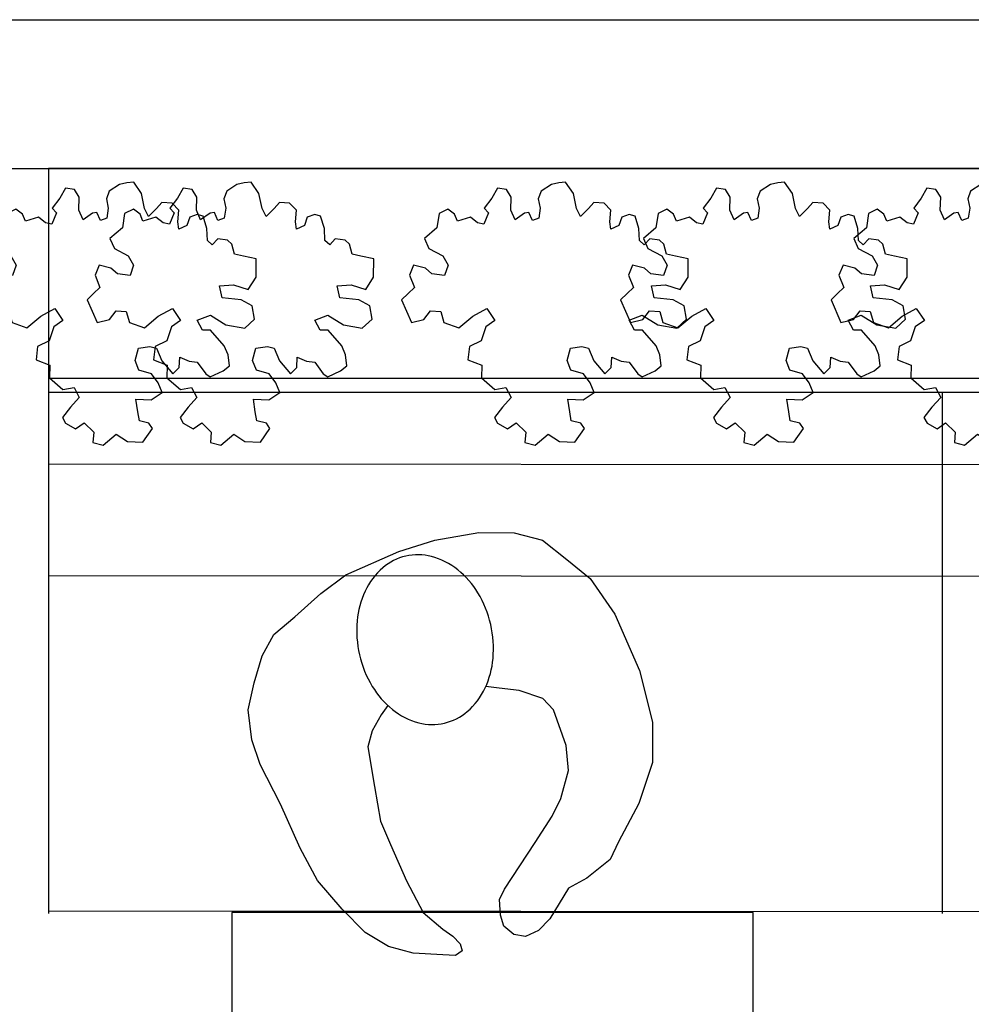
# Model space of a CAD drawing. Header units: millimetres. Extents: x 45699 to 251499, y 244 to 86446.
# Tile 46 of 240: x 93236 to 94513, y 35058 to 36380. Entities that reach past the tile are written whole.
import ezdxf

# ---------------------------------------------------------------- set-up
doc = ezdxf.new("R2010")
doc.units = ezdxf.units.MM
doc.header["$LTSCALE"] = 400
for name, color, linetype in [('inr', 4, 'Continuous'), ('plant', 114, 'Continuous'), ('symbol', 1, 'Continuous')]:
    doc.layers.add(name, color=color, linetype=linetype)
doc.layers.add('mat-beton (ihwg)', color=5, linetype='Continuous', lineweight=25)

# ---------------------------------------------------------------- blocks, each defined once
blk = doc.blocks.new('symb-ps03_b2')
blk.add_lwpolyline([(82.2, -333.7), (93.5, -323.3), (109.6, -304.5), (119.8, -284.7), (121.3, -230.8), (122.5, -183.8), (115.8, -150.4), (104.2, -98.4), (90.8, -52.2), (69, -24.8), (57.7, -13.2), (50.2, -0.9), (49.4, 8.5), (59.4, 13), (75.8, 8.9), (114.7, -1.3), (145.3, -16.6), (172.1, -41.1), (196.4, -77.8), (221.1, -122.2), (235.7, -169.2), (249.9, -232.3), (265.9, -290), (270.3, -324.8), (267.4, -365.4), (252.2, -399.3), (234.6, -432.8), (213.5, -457.5), (181.2, -475.4), (141, -499), (102.8, -516.9), (26.9, -533.5), (-23.3, -539.3), (-83.1, -537.5), (-129.9, -527.7), (-165.1, -510.7), (-191.8, -478.7), (-217.7, -447.5), (-240.8, -394), (-258.1, -313.4), (-261.7, -241.7), (-250.8, -189), (-222, -138.3), (-185.2, -93.4), (-169.5, -72.2), (-133.8, -53.9), (-107.1, -45.7), (-74.5, -10), (-56.5, 2.3), (-37.5, 6.7), (-23, 0.8), (-11.7, -12.6), (-10.5, -27.9), (-13.2, -49.2), (-22.6, -61.1), (-75.1, -114.5), (-104.5, -144.9), (-120.7, -165.7), (-138.4, -200.3), (-141.8, -234.1), (-134.6, -284.5), (-123.4, -302.1), (-94.4, -318.8), (-69, -327.2), (-51.7, -333)])
blk.add_lwpolyline([(-74.5, -413.3, 0.078796), (-66.1, -458.3, 0.088041), (-45.7, -493.9, 0.105312), (-14.5, -518.5, 0.121926), (19.1, -525.8, 0.121926), (52.3, -516.6, 0.105312), (82.1, -490.3, 0.088041), (100.3, -453.5, 0.078796), (106.2, -408.2, 0.078796), (97.7, -363.2, 0.088041), (77.4, -327.6, 0.105312), (46.2, -303, 0.121926), (12.5, -295.7, 0.121926), (-20.6, -304.9, 0.105312), (-50.4, -331.2, 0.088041), (-68.6, -368, 0.078796)], format="xyb", close=True)
blk = doc.blocks.new('SYMB-BM02_B2')
at = {"layer": 'plant'}
blk.add_lwpolyline([(97.9, 356.4), (65.8, 370.6), (46.1, 367.1), (22.9, 343.9), (26.5, 317.2), (5.1, 313.6), (-27.1, 336.8), (-68.1, 352.8), (-84.2, 340.4), (-93.1, 315.4), (-77.1, 290.5), (-84.2, 262), (-105.6, 274.4), (-134.2, 301.2), (-166.3, 297.6), (-189.5, 272.7), (-184.2, 245.9), (-180.6, 208.5), (-209.2, 213.9), (-255.6, 237), (-302, 240.6), (-314.5, 221), (-325.2, 197.9), (-328.8, 156.9), (-314.5, 133.7), (-285.9, 119.5), (-262.7, 94.6), (-269.9, 73.2), (-298.4, 80.3), (-305.6, 67.8), (-307.4, 28.6), (-341.3, 37.6), (-375.2, 66.1), (-405.5, 69.6), (-427, 48.2), (-412.7, 12.6), (-402, -28.3), (-380.6, -26.6), (-360.9, -62.2), (-377, -76.4), (-407.3, -83.6), (-423.4, -126.3), (-448.4, -119.2), (-475.2, -126.3), (-482.3, -158.4), (-448.4, -194), (-446.6, -249.2), (-410.9, -258.1), (-362.7, -236.7), (-327, -242.1), (-307.4, -272.4), (-337.7, -302.6), (-366.3, -308), (-398.4, -332.9), (-380.6, -365), (-337.7, -377.5), (-335.9, -406), (-332.4, -436.2), (-252, -457.6), (-234.2, -418.4), (-243.1, -382.8), (-219.9, -357.9), (-184.2, -372.1), (-139.5, -343.6), (-141.3, -283.1), (-132.4, -229.6), (-84.2, -233.2), (-86, -270.6), (-59.2, -311.6), (-68.1, -354.3), (-36, -386.4), (6.8, -361.4), (39, -388.1), (97.9, -377.5), (115.7, -343.6), (153.2, -350.7), (160.4, -393.5), (171.1, -436.2), (192.5, -439.8), (228.2, -425.5), (230, -389.9), (274.6, -384.6), (299.6, -407.7), (328.2, -386.4), (326.4, -329.4), (369.2, -315.1), (403.2, -275.9), (387.1, -222.5), (365.7, -220.7), (338.9, -240.3), (312.1, -226.1), (274.6, -204.7), (308.6, -165.5), (312.1, -121), (278.2, -112.1), (240.7, -110.3), (205, -137), (171.1, -126.3), (146.1, -92.5), (165.7, -58.6), (183.6, -44.4), (228.2, -56.8), (285.3, -55.1), (281.8, -24.8), (255, -1.6), (285.3, 14.4), (305, 34), (353.2, 32.2), (371, 37.6), (381.7, 83.9), (381.7, 110.6), (349.6, 130.2), (317.5, 139.1), (247.9, 135.5), (231.8, 114.1), (194.3, 121.3), (208.6, 165.8), (265.7, 187.2), (313.9, 229.9), (310.3, 274.4), (271.1, 295.8), (231.8, 279.8), (187.2, 233.5), (149.7, 251.3), (176.4, 290.5), (219.3, 319), (203.2, 365.3), (155, 404.5), (121.1, 376), (97.9, 356.4)], dxfattribs=at)

msp = doc.modelspace()

# ---------------------------------------------------------------- linework, layer by layer
at = {"layer": 'inr'}
for p, q in [((93274.4, 35898.8), (98074.4, 35898.8)), ((93274.4, 35880), (98074.4, 35880)), ((93274.4, 35880), (93274.4, 35180)), ((94474.4, 35880), (94474.4, 35180)), ((98074.4, 35780), (93274.4, 35783.1)), ((98074.3, 35630), (93274.4, 35633.1)), ((98074.4, 35180), (93274.4, 35183.1))]:
    msp.add_line(p, q, dxfattribs=at)
for points in [[(98074.4, 35880), (98074.4, 36180), (93274.4, 36180), (93274.4, 35880)], [(93520.6, 35181.3), (93520.6, 34481.3), (94220.6, 34481.3), (94220.6, 35181.3)]]:
    msp.add_lwpolyline(points, close=True, dxfattribs=at)
at = {"layer": 'mat-beton (ihwg)', "lineweight": 25}
for p, q in [((92744.4, 36380), (98074.4, 36380)), ((92744.4, 36380), (98074.4, 36380)), ((92744.4, 36180), (98074.4, 36180)), ((92744.4, 36180), (98074.4, 36180))]:
    msp.add_line(p, q, dxfattribs=at)

# ---------------------------------------------------------------- block references
at = {"layer": 'symbol', "xscale": 0.4, "yscale": 0.4, "zscale": 0.4, "rotation": 308.2472552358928}
for p in [(93388.1, 36007.6), (93545.9, 36007.6), (93968, 36007.6), (94262, 36007.6), (94544.5, 36007.6)]:
    msp.add_blockref('SYMB-BM02_B2', p, dxfattribs=at)
at = {"layer": 'symbol', "linetype": 'Continuous', "lineweight": 0, "rotation": 191.3801484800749}
msp.add_blockref('symb-ps03_b2', (93876.7, 35148.1), dxfattribs=at)

doc.saveas('drawing.dxf')
